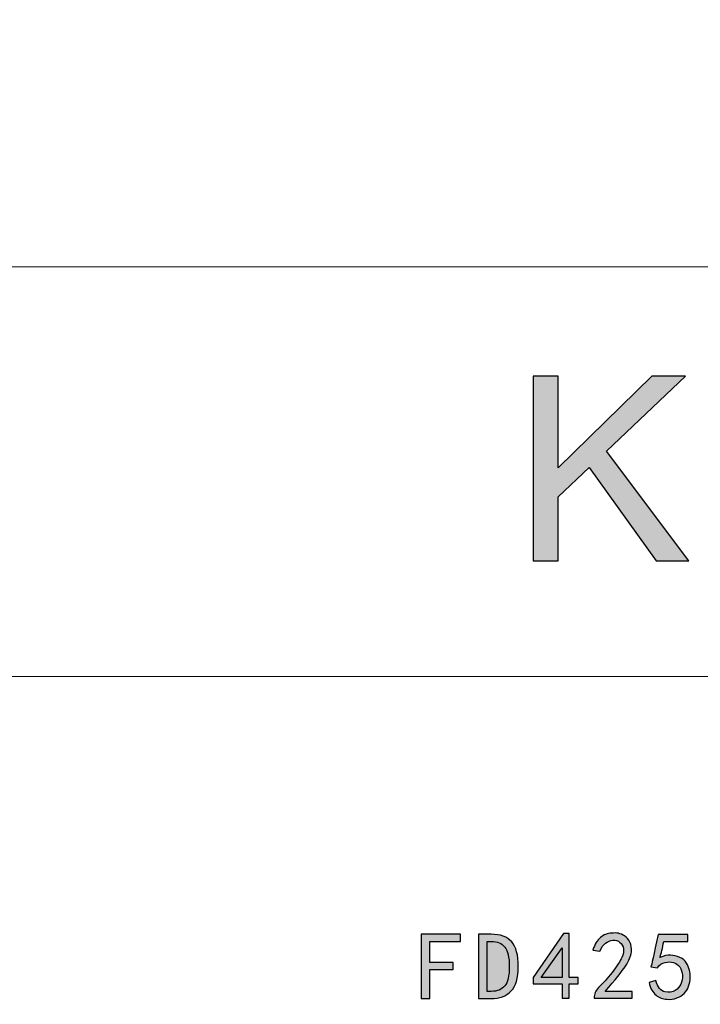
# Model space of a CAD drawing. Header units: millimetres. Extents: x -296 to 295, y -209 to 209.
# Tile 129 of 146: x 193 to 226, y -164 to -117. Entities that reach past the tile are written whole.
import ezdxf

# ---------------------------------------------------------------- set-up
doc = ezdxf.new("R2010")
doc.units = ezdxf.units.MM
doc.header["$MEASUREMENT"] = 0
doc.layers.add('layer 1', color=7, linetype='Continuous')

msp = doc.modelspace()

# ---------------------------------------------------------------- hatches: boundary and pattern name
at = {"layer": 'layer 1'}
h = msp.add_hatch(color=242, dxfattribs=at)
edge = h.paths.add_edge_path()
edge.add_spline(control_points=[(217.8171, -142.5686), (217.8171, -142.5686), (217.8171, -133.7655), (217.8171, -133.7655), (217.8171, -133.7655), (219.0078, -133.7655), (219.0078, -133.7655), (219.0078, -133.7655), (219.0078, -138.1302), (219.0078, -138.1302), (219.0078, -138.1302), (223.4653, -133.7655), (223.4653, -133.7655), (223.4653, -133.7655), (225.0737, -133.7655), (225.0737, -133.7655), (225.0737, -133.7655), (221.3097, -137.3351), (221.3097, -137.3351), (221.3097, -137.3351), (225.2366, -142.5686), (225.2366, -142.5686), (225.2366, -142.5686), (223.67, -142.5686), (223.67, -142.5686), (223.67, -142.5686), (220.4763, -138.1261), (220.4763, -138.1261), (220.4763, -138.1261), (219.0078, -139.5195), (219.0078, -139.5195), (219.0078, -139.5195), (219.0078, -142.5686), (219.0078, -142.5686), (219.0078, -142.5686), (217.8171, -142.5686), (217.8171, -142.5686)], knot_values=[0, 0, 0, 0, 0.0833333, 0.0833333, 0.0833333, 0.1666667, 0.1666667, 0.1666667, 0.25, 0.25, 0.25, 0.3333333, 0.3333333, 0.3333333, 0.4166667, 0.4166667, 0.4166667, 0.5, 0.5, 0.5, 0.5833333, 0.5833333, 0.5833333, 0.6666667, 0.6666667, 0.6666667, 0.75, 0.75, 0.75, 0.8333333, 0.8333333, 0.8333333, 0.9166667, 0.9166667, 0.9166667, 1, 1, 1, 1], degree=3, periodic=1)
h = msp.add_hatch(color=250, dxfattribs=at)
edge = h.paths.add_edge_path()
edge.add_spline(control_points=[(214.3538, -160.7036), (214.3538, -160.7036), (212.8848, -160.7036), (212.8848, -160.7036), (212.8848, -160.7036), (212.8848, -161.7072), (212.8848, -161.7072), (212.8848, -161.7072), (213.9954, -161.7072), (213.9954, -161.7072), (213.9954, -161.7072), (213.9954, -162.0473), (213.9954, -162.0473), (213.9954, -162.0473), (212.8848, -162.0473), (212.8848, -162.0473), (212.8848, -162.0473), (212.8848, -163.427), (212.8848, -163.427), (212.8848, -163.427), (212.4728, -163.427), (212.4728, -163.427), (212.4728, -163.427), (212.4728, -160.3635), (212.4728, -160.3635), (212.4728, -160.3635), (214.3538, -160.3635), (214.3538, -160.3635), (214.3538, -160.3635), (214.3538, -160.7036), (214.3538, -160.7036)], knot_values=[0, 0, 0, 0, 0.1, 0.1, 0.1, 0.2, 0.2, 0.2, 0.3, 0.3, 0.3, 0.4, 0.4, 0.4, 0.5, 0.5, 0.5, 0.6, 0.6, 0.6, 0.7, 0.7, 0.7, 0.8, 0.8, 0.8, 0.9, 0.9, 0.9, 1, 1, 1, 1], degree=3, periodic=1)
h = msp.add_hatch(color=250, dxfattribs=at)
edge = h.paths.add_edge_path()
edge.add_spline(control_points=[(217.1054, -161.9044), (217.1054, -162.4532), (216.9893, -162.8445), (216.7561, -163.0777), (216.523, -163.31), (216.2096, -163.427), (215.816, -163.427), (215.816, -163.427), (215.2068, -163.427), (215.2068, -163.427), (215.2068, -163.427), (215.2068, -160.3635), (215.2068, -160.3635), (215.2068, -160.3635), (215.816, -160.3635), (215.816, -160.3635), (216.2578, -160.3635), (216.5834, -160.4827), (216.7921, -160.7219), (217.0007, -160.9604), (217.1054, -161.3548), (217.1054, -161.9044)], knot_values=[0, 0, 0, 0, 0.1428571, 0.1428571, 0.1428571, 0.2857143, 0.2857143, 0.2857143, 0.4285714, 0.4285714, 0.4285714, 0.5714286, 0.5714286, 0.5714286, 0.7142857, 0.7142857, 0.7142857, 0.8571429, 0.8571429, 0.8571429, 1, 1, 1, 1], degree=3, periodic=1)
h = msp.add_hatch(color=250, dxfattribs=at)
edge = h.paths.add_edge_path()
edge.add_spline(control_points=[(219.1944, -162.7284), (219.1944, -162.7284), (217.8147, -162.7284), (217.8147, -162.7284), (217.8147, -162.7284), (217.8147, -162.4234), (217.8147, -162.4234), (217.8147, -162.4234), (219.2662, -160.3275), (219.2662, -160.3275), (219.2662, -160.3275), (219.5345, -160.3275), (219.5345, -160.3275), (219.5345, -160.3275), (219.5345, -162.4234), (219.5345, -162.4234), (219.5345, -162.4234), (219.9648, -162.4234), (219.9648, -162.4234), (219.9648, -162.4234), (219.9648, -162.7284), (219.9648, -162.7284), (219.9648, -162.7284), (219.5345, -162.7284), (219.5345, -162.7284), (219.5345, -162.7284), (219.5345, -163.4086), (219.5345, -163.4086), (219.5345, -163.4086), (219.1944, -163.4086), (219.1944, -163.4086), (219.1944, -163.4086), (219.1944, -162.7284), (219.1944, -162.7284)], knot_values=[0, 0, 0, 0, 0.0909091, 0.0909091, 0.0909091, 0.1818182, 0.1818182, 0.1818182, 0.2727273, 0.2727273, 0.2727273, 0.3636364, 0.3636364, 0.3636364, 0.4545455, 0.4545455, 0.4545455, 0.5454545, 0.5454545, 0.5454545, 0.6363636, 0.6363636, 0.6363636, 0.7272727, 0.7272727, 0.7272727, 0.8181818, 0.8181818, 0.8181818, 0.9090909, 0.9090909, 0.9090909, 1, 1, 1, 1], degree=3, periodic=1)
h = msp.add_hatch(color=250, dxfattribs=at)
edge = h.paths.add_edge_path()
edge.add_spline(control_points=[(220.7276, -163.3375), (220.7398, -163.1579), (220.8231, -162.9966), (220.9783, -162.8537), (221.1342, -162.71), (221.3307, -162.4861), (221.5699, -162.1818), (221.8084, -161.8769), (221.9635, -161.6414), (222.0354, -161.4741), (222.1072, -161.3067), (222.134, -161.1637), (222.1164, -161.0445), (222.0981, -160.9245), (222.0415, -160.8259), (221.946, -160.7487), (221.8504, -160.6707), (221.7396, -160.6379), (221.6142, -160.6501), (221.4889, -160.6623), (221.3696, -160.7097), (221.2565, -160.793), (221.1426, -160.8771), (221.0563, -161.0025), (220.9966, -161.1698), (220.9966, -161.1698), (220.6565, -161.1156), (220.6565, -161.1156), (220.752, -160.8412), (220.8743, -160.6409), (221.0234, -160.5156), (221.1724, -160.3902), (221.349, -160.3214), (221.5516, -160.31), (221.6716, -160.2977), (221.7786, -160.3008), (221.8741, -160.3184), (221.9697, -160.3367), (222.0683, -160.3787), (222.1699, -160.4437), (222.2716, -160.5094), (222.3549, -160.608), (222.4206, -160.7395), (222.4864, -160.871), (222.51, -161.0292), (222.4925, -161.2142), (222.4741, -161.3992), (222.3816, -161.6208), (222.215, -161.8769), (222.0476, -162.1337), (221.7251, -162.5373), (221.2473, -163.0861), (221.2473, -163.0861), (222.5368, -163.0861), (222.5368, -163.0861), (222.5368, -163.0861), (222.5368, -163.4086), (222.5368, -163.4086), (222.5368, -163.4086), (220.7276, -163.4086), (220.7276, -163.4086), (220.7276, -163.4086), (220.7276, -163.3375), (220.7276, -163.3375)], knot_values=[0, 0, 0, 0, 0.047619, 0.047619, 0.047619, 0.0952381, 0.0952381, 0.0952381, 0.1428571, 0.1428571, 0.1428571, 0.1904762, 0.1904762, 0.1904762, 0.2380952, 0.2380952, 0.2380952, 0.2857143, 0.2857143, 0.2857143, 0.3333333, 0.3333333, 0.3333333, 0.3809524, 0.3809524, 0.3809524, 0.4285714, 0.4285714, 0.4285714, 0.4761905, 0.4761905, 0.4761905, 0.5238095, 0.5238095, 0.5238095, 0.5714286, 0.5714286, 0.5714286, 0.6190476, 0.6190476, 0.6190476, 0.6666667, 0.6666667, 0.6666667, 0.7142857, 0.7142857, 0.7142857, 0.7619048, 0.7619048, 0.7619048, 0.8095238, 0.8095238, 0.8095238, 0.8571429, 0.8571429, 0.8571429, 0.9047619, 0.9047619, 0.9047619, 0.952381, 0.952381, 0.952381, 1, 1, 1, 1], degree=3, periodic=1)
h = msp.add_hatch(color=250, dxfattribs=at)
edge = h.paths.add_edge_path()
edge.add_spline(control_points=[(223.6588, -162.5671), (223.7421, -162.8896), (223.8858, -163.0685), (224.0884, -163.1044), (224.2917, -163.1403), (224.456, -163.1189), (224.5814, -163.0417), (224.7067, -162.9638), (224.7962, -162.8629), (224.8497, -162.7368), (224.9039, -162.6114), (224.9276, -162.4715), (224.9215, -162.3164), (224.9154, -162.1612), (224.8734, -162.0297), (224.7962, -161.922), (224.7182, -161.8142), (224.6196, -161.7431), (224.5004, -161.7072), (224.3811, -161.6713), (224.2466, -161.6713), (224.0975, -161.7072), (223.9485, -161.7431), (223.8254, -161.8264), (223.7299, -161.9579), (223.7299, -161.9579), (223.4257, -161.922), (223.4257, -161.922), (223.4494, -161.8501), (223.5633, -161.3365), (223.7658, -160.381), (223.7658, -160.381), (225.1814, -160.381), (225.1814, -160.381), (225.1814, -160.381), (225.1814, -160.7036), (225.1814, -160.7036), (225.1814, -160.7036), (224.0349, -160.7036), (224.0349, -160.7036), (223.9752, -161.0261), (223.9156, -161.283), (223.8552, -161.4741), (224.0349, -161.3907), (224.2023, -161.3518), (224.3574, -161.3579), (224.5126, -161.364), (224.6616, -161.3992), (224.8053, -161.4649), (224.9483, -161.5306), (225.053, -161.6208), (225.1187, -161.7339), (225.1844, -161.8471), (225.2318, -161.9609), (225.2616, -162.0741), (225.2915, -162.188), (225.3037, -162.3103), (225.2976, -162.4417), (225.2915, -162.5732), (225.2647, -162.707), (225.2173, -162.8445), (225.1692, -162.9821), (225.0973, -163.0952), (225.0018, -163.1847), (224.9062, -163.2749), (224.79, -163.3459), (224.6525, -163.4002), (224.5156, -163.4537), (224.3574, -163.4744), (224.1778, -163.4629), (223.9989, -163.4507), (223.8285, -163.3849), (223.6672, -163.2657), (223.5059, -163.1465), (223.3959, -162.9431), (223.3362, -162.6565), (223.3362, -162.6565), (223.6588, -162.5671), (223.6588, -162.5671)], knot_values=[0, 0, 0, 0, 0.0384615, 0.0384615, 0.0384615, 0.0769231, 0.0769231, 0.0769231, 0.1153846, 0.1153846, 0.1153846, 0.1538462, 0.1538462, 0.1538462, 0.1923077, 0.1923077, 0.1923077, 0.2307692, 0.2307692, 0.2307692, 0.2692308, 0.2692308, 0.2692308, 0.3076923, 0.3076923, 0.3076923, 0.3461538, 0.3461538, 0.3461538, 0.3846154, 0.3846154, 0.3846154, 0.4230769, 0.4230769, 0.4230769, 0.4615385, 0.4615385, 0.4615385, 0.5, 0.5, 0.5, 0.5384615, 0.5384615, 0.5384615, 0.5769231, 0.5769231, 0.5769231, 0.6153846, 0.6153846, 0.6153846, 0.6538462, 0.6538462, 0.6538462, 0.6923077, 0.6923077, 0.6923077, 0.7307692, 0.7307692, 0.7307692, 0.7692308, 0.7692308, 0.7692308, 0.8076923, 0.8076923, 0.8076923, 0.8461538, 0.8461538, 0.8461538, 0.8846154, 0.8846154, 0.8846154, 0.9230769, 0.9230769, 0.9230769, 0.9615385, 0.9615385, 0.9615385, 1, 1, 1, 1], degree=3, periodic=1)
h = msp.add_hatch(color=250, dxfattribs=at)
edge = h.paths.add_edge_path()
edge.add_spline(control_points=[(216.6759, -161.9044), (216.6759, -161.4618), (216.604, -161.1515), (216.4603, -160.9726), (216.3174, -160.793), (216.1026, -160.7036), (215.816, -160.7036), (215.816, -160.7036), (215.6188, -160.7036), (215.6188, -160.7036), (215.6188, -160.7036), (215.6188, -163.0861), (215.6188, -163.0861), (215.6188, -163.0861), (215.816, -163.0861), (215.816, -163.0861), (216.1026, -163.0861), (216.3174, -162.9997), (216.4603, -162.827), (216.604, -162.6534), (216.6759, -162.3462), (216.6759, -161.9044)], knot_values=[0, 0, 0, 0, 0.1428571, 0.1428571, 0.1428571, 0.2857143, 0.2857143, 0.2857143, 0.4285714, 0.4285714, 0.4285714, 0.5714286, 0.5714286, 0.5714286, 0.7142857, 0.7142857, 0.7142857, 0.8571429, 0.8571429, 0.8571429, 1, 1, 1, 1], degree=3, periodic=1)
h = msp.add_hatch(color=250, dxfattribs=at)
edge = h.paths.add_edge_path()
edge.add_spline(control_points=[(219.1944, -162.4234), (219.1944, -162.4234), (219.1944, -161.0086), (219.1944, -161.0086), (219.1944, -161.0086), (218.1915, -162.4234), (218.1915, -162.4234), (218.1915, -162.4234), (219.1944, -162.4234), (219.1944, -162.4234)], knot_values=[0, 0, 0, 0, 0.3333333, 0.3333333, 0.3333333, 0.6666667, 0.6666667, 0.6666667, 1, 1, 1, 1], degree=3, periodic=1)

# ---------------------------------------------------------------- linework, layer by layer
at = {"layer": 'layer 1', "color": 1, "lineweight": 0}
msp.add_open_spline([(295.3283, 209.2747), (295.3283, 209.2747), (295.3283, -208.9236), (295.3283, -208.9236), (295.3283, -208.9236), (-296.1944, -208.9236), (-296.1944, -208.9236), (-296.1944, -208.9236), (-296.1944, 209.2747), (-296.1944, 209.2747), (-296.1944, 209.2747), (295.3283, 209.2747), (295.3283, 209.2747)], degree=3, knots=[0, 0, 0, 0, 0.25, 0.25, 0.25, 0.5, 0.5, 0.5, 0.75, 0.75, 0.75, 1, 1, 1, 1], dxfattribs=at)
at = {"layer": 'layer 1', "color": 5, "lineweight": 0}
msp.add_open_spline([(-281.2487, 194.7284), (-281.2487, 194.7284), (-281.2487, -197.0649), (-281.2487, -197.0649), (-281.2487, -197.0649), (283.3586, -197.0649), (283.3586, -197.0649)], degree=3, knots=[0, 0, 0, 0, 0.5, 0.5, 0.5, 1, 1, 1, 1], dxfattribs=at)
for points in [[(76.1166, -128.5636), (76.1166, -128.5636), (283.3586, -128.5636), (283.3586, -128.5636)], [(191.9976, -148.0727), (191.9976, -148.0727), (283.3586, -148.0727), (283.3586, -148.0727)]]:
    msp.add_open_spline(points, degree=3, dxfattribs=at)
at = {"layer": 'layer 1', "color": 242}
msp.add_open_spline([(217.8171, -142.5686), (217.8171, -142.5686), (217.8171, -133.7655), (217.8171, -133.7655), (217.8171, -133.7655), (219.0078, -133.7655), (219.0078, -133.7655), (219.0078, -133.7655), (219.0078, -138.1302), (219.0078, -138.1302), (219.0078, -138.1302), (223.4653, -133.7655), (223.4653, -133.7655), (223.4653, -133.7655), (225.0737, -133.7655), (225.0737, -133.7655), (225.0737, -133.7655), (221.3097, -137.3351), (221.3097, -137.3351), (221.3097, -137.3351), (225.2366, -142.5686), (225.2366, -142.5686), (225.2366, -142.5686), (223.67, -142.5686), (223.67, -142.5686), (223.67, -142.5686), (220.4763, -138.1261), (220.4763, -138.1261), (220.4763, -138.1261), (219.0078, -139.5195), (219.0078, -139.5195), (219.0078, -139.5195), (219.0078, -142.5686), (219.0078, -142.5686), (219.0078, -142.5686), (217.8171, -142.5686), (217.8171, -142.5686)], degree=3, knots=[0, 0, 0, 0, 0.0833333, 0.0833333, 0.0833333, 0.1666667, 0.1666667, 0.1666667, 0.25, 0.25, 0.25, 0.3333333, 0.3333333, 0.3333333, 0.4166667, 0.4166667, 0.4166667, 0.5, 0.5, 0.5, 0.5833333, 0.5833333, 0.5833333, 0.6666667, 0.6666667, 0.6666667, 0.75, 0.75, 0.75, 0.8333333, 0.8333333, 0.8333333, 0.9166667, 0.9166667, 0.9166667, 1, 1, 1, 1], dxfattribs=at)
at = {"layer": 'layer 1', "color": 250}
for points, knots in [([(214.3538, -160.7036), (214.3538, -160.7036), (212.8848, -160.7036), (212.8848, -160.7036), (212.8848, -160.7036), (212.8848, -161.7072), (212.8848, -161.7072), (212.8848, -161.7072), (213.9954, -161.7072), (213.9954, -161.7072), (213.9954, -161.7072), (213.9954, -162.0473), (213.9954, -162.0473), (213.9954, -162.0473), (212.8848, -162.0473), (212.8848, -162.0473), (212.8848, -162.0473), (212.8848, -163.427), (212.8848, -163.427), (212.8848, -163.427), (212.4728, -163.427), (212.4728, -163.427), (212.4728, -163.427), (212.4728, -160.3635), (212.4728, -160.3635), (212.4728, -160.3635), (214.3538, -160.3635), (214.3538, -160.3635), (214.3538, -160.3635), (214.3538, -160.7036), (214.3538, -160.7036)], [0, 0, 0, 0, 0.1, 0.1, 0.1, 0.2, 0.2, 0.2, 0.3, 0.3, 0.3, 0.4, 0.4, 0.4, 0.5, 0.5, 0.5, 0.6, 0.6, 0.6, 0.7, 0.7, 0.7, 0.8, 0.8, 0.8, 0.9, 0.9, 0.9, 1, 1, 1, 1]), ([(217.1054, -161.9044), (217.1054, -162.4532), (216.9893, -162.8445), (216.7561, -163.0777), (216.523, -163.31), (216.2096, -163.427), (215.816, -163.427), (215.816, -163.427), (215.2068, -163.427), (215.2068, -163.427), (215.2068, -163.427), (215.2068, -160.3635), (215.2068, -160.3635), (215.2068, -160.3635), (215.816, -160.3635), (215.816, -160.3635), (216.2578, -160.3635), (216.5834, -160.4827), (216.7921, -160.7219), (217.0007, -160.9604), (217.1054, -161.3548), (217.1054, -161.9044)], [0, 0, 0, 0, 0.1428571, 0.1428571, 0.1428571, 0.2857143, 0.2857143, 0.2857143, 0.4285714, 0.4285714, 0.4285714, 0.5714286, 0.5714286, 0.5714286, 0.7142857, 0.7142857, 0.7142857, 0.8571429, 0.8571429, 0.8571429, 1, 1, 1, 1]), ([(219.1944, -162.7284), (219.1944, -162.7284), (217.8147, -162.7284), (217.8147, -162.7284), (217.8147, -162.7284), (217.8147, -162.4234), (217.8147, -162.4234), (217.8147, -162.4234), (219.2662, -160.3275), (219.2662, -160.3275), (219.2662, -160.3275), (219.5345, -160.3275), (219.5345, -160.3275), (219.5345, -160.3275), (219.5345, -162.4234), (219.5345, -162.4234), (219.5345, -162.4234), (219.9648, -162.4234), (219.9648, -162.4234), (219.9648, -162.4234), (219.9648, -162.7284), (219.9648, -162.7284), (219.9648, -162.7284), (219.5345, -162.7284), (219.5345, -162.7284), (219.5345, -162.7284), (219.5345, -163.4086), (219.5345, -163.4086), (219.5345, -163.4086), (219.1944, -163.4086), (219.1944, -163.4086), (219.1944, -163.4086), (219.1944, -162.7284), (219.1944, -162.7284)], [0, 0, 0, 0, 0.0909091, 0.0909091, 0.0909091, 0.1818182, 0.1818182, 0.1818182, 0.2727273, 0.2727273, 0.2727273, 0.3636364, 0.3636364, 0.3636364, 0.4545455, 0.4545455, 0.4545455, 0.5454545, 0.5454545, 0.5454545, 0.6363636, 0.6363636, 0.6363636, 0.7272727, 0.7272727, 0.7272727, 0.8181818, 0.8181818, 0.8181818, 0.9090909, 0.9090909, 0.9090909, 1, 1, 1, 1]), ([(220.7276, -163.3375), (220.7398, -163.1579), (220.8231, -162.9966), (220.9783, -162.8537), (221.1342, -162.71), (221.3307, -162.4861), (221.5699, -162.1818), (221.8084, -161.8769), (221.9635, -161.6414), (222.0354, -161.4741), (222.1072, -161.3067), (222.134, -161.1637), (222.1164, -161.0445), (222.0981, -160.9245), (222.0415, -160.8259), (221.946, -160.7487), (221.8504, -160.6707), (221.7396, -160.6379), (221.6142, -160.6501), (221.4889, -160.6623), (221.3696, -160.7097), (221.2565, -160.793), (221.1426, -160.8771), (221.0563, -161.0025), (220.9966, -161.1698), (220.9966, -161.1698), (220.6565, -161.1156), (220.6565, -161.1156), (220.752, -160.8412), (220.8743, -160.6409), (221.0234, -160.5156), (221.1724, -160.3902), (221.349, -160.3214), (221.5516, -160.31), (221.6716, -160.2977), (221.7786, -160.3008), (221.8741, -160.3184), (221.9697, -160.3367), (222.0683, -160.3787), (222.1699, -160.4437), (222.2716, -160.5094), (222.3549, -160.608), (222.4206, -160.7395), (222.4864, -160.871), (222.51, -161.0292), (222.4925, -161.2142), (222.4741, -161.3992), (222.3816, -161.6208), (222.215, -161.8769), (222.0476, -162.1337), (221.7251, -162.5373), (221.2473, -163.0861), (221.2473, -163.0861), (222.5368, -163.0861), (222.5368, -163.0861), (222.5368, -163.0861), (222.5368, -163.4086), (222.5368, -163.4086), (222.5368, -163.4086), (220.7276, -163.4086), (220.7276, -163.4086), (220.7276, -163.4086), (220.7276, -163.3375), (220.7276, -163.3375)], [0, 0, 0, 0, 0.047619, 0.047619, 0.047619, 0.0952381, 0.0952381, 0.0952381, 0.1428571, 0.1428571, 0.1428571, 0.1904762, 0.1904762, 0.1904762, 0.2380952, 0.2380952, 0.2380952, 0.2857143, 0.2857143, 0.2857143, 0.3333333, 0.3333333, 0.3333333, 0.3809524, 0.3809524, 0.3809524, 0.4285714, 0.4285714, 0.4285714, 0.4761905, 0.4761905, 0.4761905, 0.5238095, 0.5238095, 0.5238095, 0.5714286, 0.5714286, 0.5714286, 0.6190476, 0.6190476, 0.6190476, 0.6666667, 0.6666667, 0.6666667, 0.7142857, 0.7142857, 0.7142857, 0.7619048, 0.7619048, 0.7619048, 0.8095238, 0.8095238, 0.8095238, 0.8571429, 0.8571429, 0.8571429, 0.9047619, 0.9047619, 0.9047619, 0.952381, 0.952381, 0.952381, 1, 1, 1, 1]), ([(223.6588, -162.5671), (223.7421, -162.8896), (223.8858, -163.0685), (224.0884, -163.1044), (224.2917, -163.1403), (224.456, -163.1189), (224.5814, -163.0417), (224.7067, -162.9638), (224.7962, -162.8629), (224.8497, -162.7368), (224.9039, -162.6114), (224.9276, -162.4715), (224.9215, -162.3164), (224.9154, -162.1612), (224.8734, -162.0297), (224.7962, -161.922), (224.7182, -161.8142), (224.6196, -161.7431), (224.5004, -161.7072), (224.3811, -161.6713), (224.2466, -161.6713), (224.0975, -161.7072), (223.9485, -161.7431), (223.8254, -161.8264), (223.7299, -161.9579), (223.7299, -161.9579), (223.4257, -161.922), (223.4257, -161.922), (223.4494, -161.8501), (223.5633, -161.3365), (223.7658, -160.381), (223.7658, -160.381), (225.1814, -160.381), (225.1814, -160.381), (225.1814, -160.381), (225.1814, -160.7036), (225.1814, -160.7036), (225.1814, -160.7036), (224.0349, -160.7036), (224.0349, -160.7036), (223.9752, -161.0261), (223.9156, -161.283), (223.8552, -161.4741), (224.0349, -161.3907), (224.2023, -161.3518), (224.3574, -161.3579), (224.5126, -161.364), (224.6616, -161.3992), (224.8053, -161.4649), (224.9483, -161.5306), (225.053, -161.6208), (225.1187, -161.7339), (225.1844, -161.8471), (225.2318, -161.9609), (225.2616, -162.0741), (225.2915, -162.188), (225.3037, -162.3103), (225.2976, -162.4417), (225.2915, -162.5732), (225.2647, -162.707), (225.2173, -162.8445), (225.1692, -162.9821), (225.0973, -163.0952), (225.0018, -163.1847), (224.9062, -163.2749), (224.79, -163.3459), (224.6525, -163.4002), (224.5156, -163.4537), (224.3574, -163.4744), (224.1778, -163.4629), (223.9989, -163.4507), (223.8285, -163.3849), (223.6672, -163.2657), (223.5059, -163.1465), (223.3959, -162.9431), (223.3362, -162.6565), (223.3362, -162.6565), (223.6588, -162.5671), (223.6588, -162.5671)], [0, 0, 0, 0, 0.0384615, 0.0384615, 0.0384615, 0.0769231, 0.0769231, 0.0769231, 0.1153846, 0.1153846, 0.1153846, 0.1538462, 0.1538462, 0.1538462, 0.1923077, 0.1923077, 0.1923077, 0.2307692, 0.2307692, 0.2307692, 0.2692308, 0.2692308, 0.2692308, 0.3076923, 0.3076923, 0.3076923, 0.3461538, 0.3461538, 0.3461538, 0.3846154, 0.3846154, 0.3846154, 0.4230769, 0.4230769, 0.4230769, 0.4615385, 0.4615385, 0.4615385, 0.5, 0.5, 0.5, 0.5384615, 0.5384615, 0.5384615, 0.5769231, 0.5769231, 0.5769231, 0.6153846, 0.6153846, 0.6153846, 0.6538462, 0.6538462, 0.6538462, 0.6923077, 0.6923077, 0.6923077, 0.7307692, 0.7307692, 0.7307692, 0.7692308, 0.7692308, 0.7692308, 0.8076923, 0.8076923, 0.8076923, 0.8461538, 0.8461538, 0.8461538, 0.8846154, 0.8846154, 0.8846154, 0.9230769, 0.9230769, 0.9230769, 0.9615385, 0.9615385, 0.9615385, 1, 1, 1, 1]), ([(216.6759, -161.9044), (216.6759, -161.4618), (216.604, -161.1515), (216.4603, -160.9726), (216.3174, -160.793), (216.1026, -160.7036), (215.816, -160.7036), (215.816, -160.7036), (215.6188, -160.7036), (215.6188, -160.7036), (215.6188, -160.7036), (215.6188, -163.0861), (215.6188, -163.0861), (215.6188, -163.0861), (215.816, -163.0861), (215.816, -163.0861), (216.1026, -163.0861), (216.3174, -162.9997), (216.4603, -162.827), (216.604, -162.6534), (216.6759, -162.3462), (216.6759, -161.9044)], [0, 0, 0, 0, 0.1428571, 0.1428571, 0.1428571, 0.2857143, 0.2857143, 0.2857143, 0.4285714, 0.4285714, 0.4285714, 0.5714286, 0.5714286, 0.5714286, 0.7142857, 0.7142857, 0.7142857, 0.8571429, 0.8571429, 0.8571429, 1, 1, 1, 1]), ([(219.1944, -162.4234), (219.1944, -162.4234), (219.1944, -161.0086), (219.1944, -161.0086), (219.1944, -161.0086), (218.1915, -162.4234), (218.1915, -162.4234), (218.1915, -162.4234), (219.1944, -162.4234), (219.1944, -162.4234)], [0, 0, 0, 0, 0.3333333, 0.3333333, 0.3333333, 0.6666667, 0.6666667, 0.6666667, 1, 1, 1, 1])]:
    msp.add_open_spline(points, degree=3, knots=knots, dxfattribs=at)

doc.saveas('drawing.dxf')
